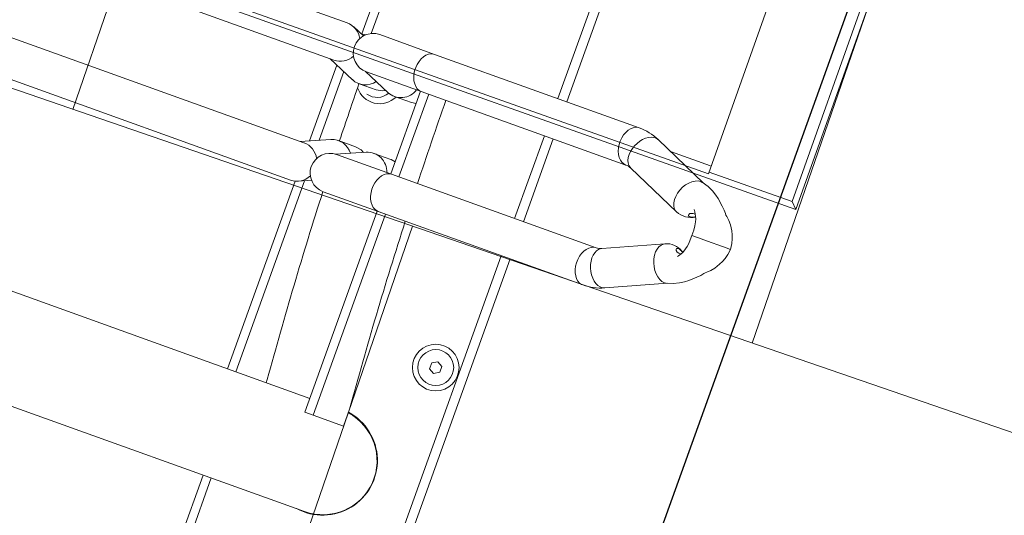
# Model space of a CAD drawing. Header units: metres. Extents: x 134157 to 138734, y 451157 to 455772.
# Tile 152 of 233: x 136407.623 to 136408.171, y 453387.39 to 453387.666. Entities that reach past the tile are written whole.
import ezdxf
from ezdxf import colors
from ezdxf.entities.mleader import LeaderData, LeaderLine
from ezdxf.math import Vec2, Vec3

# ---------------------------------------------------------------- set-up
doc = ezdxf.new("R2010")
doc.units = ezdxf.units.M
doc.layers.add('-DR-alg-hulplijnen', color=210, linetype='Continuous', plot=False)
doc.layers.add('-DR-alg-hulplijnen aandachtspunten', color=210, linetype='Continuous', plot=False)
doc.layers.add('-DR-alg-hulplijnen kantverharding asflast nieuwe fietsstraat', color=7, linetype='Continuous', true_color=0xff9429, plot=False)
doc.layers.add('-DR-nw-gr-arc-gras', color=7, linetype='Continuous', true_color=0xb5d5a4)
for name, color, linetype in [('-DR-nw-inr-fietsparkeren Tulip Traverse', 2, 'Continuous'), ('-DR-nw-vh-kantverharding', 3, 'Continuous'), ('VELOPA-FIG15', 1, 'Continuous'), ('VELOPA-FIG25', 1, 'Continuous')]:
    doc.layers.add(name, color=color, linetype=linetype)
for name, color, linetype, lineweight, true_color in [('-DR-nw-vh-arc-asfalt fietsstraat rood', 7, 'Continuous', 9, 0xdfbfc7), ('-DR-nw-vh-arc-sbs df Drainflow', 7, 'Continuous', 9, 0xb9747c), ('-DR-nw-vh-arc-sbs kf bruinrood rabat halfsteens', 7, 'Continuous', 9, 0xb88485)]:
    doc.layers.add(name, color=color, linetype=linetype, lineweight=lineweight, true_color=true_color)
doc.layers.add('-DR-nw-vh-arc-tegels 300x300x45', color=253, linetype='Continuous', lineweight=9)
doc.styles.add('CE', font='txt', dxfattribs={"height": 1.8})

# ---------------------------------------------------------------- blocks, each defined once
blk = doc.blocks.new('Tulip Traverse')
at = {"layer": 'VELOPA-FIG25', "color": 252, "linetype": 'Continuous', "lineweight": 9}
for p, q in [((3150, 200), (2850, 200)), ((3146.51, 196.51), (3150, 200)), ((3150, -200), (3150, 200)), ((3146.51, 196.51), (2853.49, 196.51)), ((3146.51, 147.5), (3146.51, 196.51)), ((3147.5, 147.5), (2852.5, 147.5)), ((3147.5, -147.5), (3147.5, 147.5))]:
    blk.add_line(p, q, dxfattribs=at)
blk = doc.blocks.new('Tulip fietsenrek rail')
at = {"layer": 'VELOPA-FIG15'}
blk.add_blockref('Tulip Traverse', (150, -200), dxfattribs=at)
blk = doc.blocks.new('Tulip Traverse voetplaat eenzijdig')
at = {"layer": '-DR-alg-hulplijnen', "ltscale": 30}
blk.add_lwpolyline([(3000, -1734.99), (3000, 190.01), (0, 190.01), (0, -1734.99)], close=True, dxfattribs=at)
at = {"layer": 'VELOPA-FIG15', "color": 252, "linetype": 'Continuous', "lineweight": 9, "flags": 128}
for points in [[(163.7, 106.03), (163.43, 105.53), (162.62, 104.53), (161.52, 103.72), (160.17, 103.12), (158.6, 102.77), (156.88, 102.66), (155.05, 102.81), (153.18, 103.21), (151.33, 103.83), (149.54, 104.68), (147.89, 105.71), (146.43, 106.89), (145.2, 108.2), (144.24, 109.57), (143.58, 110.98), (143.24, 112.37), (143.24, 113.7), (143.58, 114.93), (143.6, 114.99)], [(211.3, 106.03), (211.57, 105.53), (212.38, 104.53), (213.48, 103.72), (214.84, 103.12), (216.4, 102.77), (218.12, 102.66), (219.95, 102.81), (221.82, 103.21), (223.68, 103.83), (225.46, 104.68), (227.11, 105.71), (228.57, 106.89), (229.8, 108.2), (230.77, 109.57), (231.42, 110.98), (231.76, 112.37), (231.76, 113.7), (231.42, 114.93), (231.4, 114.99)], [(163, 102.91), (162.82, 101.58), (162.3, 100.3), (161.44, 99.1), (160.28, 98.02), (158.86, 97.1), (157.21, 96.37), (155.4, 95.85), (153.48, 95.55), (151.51, 95.49), (149.55, 95.67), (147.68, 96.08), (145.94, 96.71), (144.4, 97.54), (143.1, 98.54), (142.09, 99.69), (141.4, 100.93), (141.05, 102.24), (141, 102.91)], [(212, 102.91), (212.18, 101.58), (212.7, 100.3), (213.56, 99.1), (214.72, 98.02), (216.14, 97.1), (217.79, 96.37), (219.6, 95.85), (221.52, 95.55), (223.49, 95.49), (225.45, 95.67), (227.32, 96.08), (229.06, 96.71), (230.6, 97.54), (231.9, 98.54), (232.91, 99.69), (233.6, 100.93), (233.96, 102.24), (234, 102.91)], [(163, -18.1), (162.82, -19.43), (162.3, -20.71), (161.44, -21.91), (160.28, -22.99), (158.86, -23.91), (157.21, -24.64), (155.4, -25.17), (153.48, -25.46), (151.51, -25.52), (149.55, -25.34), (147.68, -24.93), (145.94, -24.3), (144.4, -23.47), (143.1, -22.47), (142.09, -21.33), (141.4, -20.08), (141.05, -18.77), (141, -18.1)], [(212, -18.1), (212.18, -19.43), (212.7, -20.71), (213.56, -21.91), (214.72, -22.99), (216.14, -23.91), (217.79, -24.64), (219.6, -25.17), (221.52, -25.46), (223.49, -25.52), (225.45, -25.34), (227.32, -24.93), (229.06, -24.3), (230.6, -23.47), (231.9, -22.47), (232.91, -21.33), (233.6, -20.08), (233.96, -18.77), (234, -18.1)]]:
    blk.add_lwpolyline(points, dxfattribs=at)
at = {"layer": 'VELOPA-FIG25', "color": 252, "linetype": 'Continuous', "lineweight": 9}
for p, q in [((187.5, 172.03), (187.5, 173.68)), ((187.5, 171.64), (187.5, 172.03)), ((187.5, 157.16), (187.5, 171.64)), ((187.5, 157.16), (187.5, 156.89)), ((187.5, 156.89), (187.5, 150.69)), ((157.89, 147.05), (143.6, 114.99)), ((147.5, 123.73), (147.5, 147.5)), ((231.4, 114.99), (217.11, 147.05)), ((163.7, 106.03), (178.05, 138.23)), ((196.95, 138.23), (211.3, 106.03)), ((141, 102.91), (141, -18.1)), ((163, -18.1), (163, 102.91)), ((212, 102.91), (212, -18.1)), ((234, -18.1), (234, 102.91)), ((141, 60), (65, 60)), ((212, 60), (163, 60)), ((516, 60), (234, 60)), ((141, 54.75), (72.5, 54.75)), ((212, 54.75), (163, 54.75)), ((516, 54.75), (234, 54.75)), ((301.54, 41.5), (303.27, 44.5)), ((303.27, 44.5), (306.73, 44.5)), ((306.73, 44.5), (308.46, 41.5)), ((303.27, 38.5), (301.54, 41.5)), ((306.73, 38.5), (303.27, 38.5)), ((308.46, 41.5), (306.73, 38.5)), ((343, 4.24), (353, 4.24)), ((353, -13.71), (353, 4.24)), ((405.15, -341.15), (405.15, -0.08)), ((163, -13.71), (212, -13.71)), ((234, -13.71), (353, -13.71)), ((353, -13.71), (353, -18.58)), ((141, -18.1), (141, -50.59)), ((163, -50.59), (163, -18.1)), ((163, -18.58), (212, -18.58)), ((170.66, -31.26), (170.66, -21.19)), ((204.35, -21.19), (204.35, -31.26)), ((212, -18.1), (212, -50.59)), ((234, -50.59), (234, -18.1)), ((234, -18.58), (353, -18.58)), ((344.85, -18.58), (344.85, -341.13)), ((162.99, -51.17), (169.78, -35.49)), ((205.22, -35.49), (212.02, -51.17)), ((170.66, -52.19), (170.66, -42.12)), ((204.35, -42.12), (204.35, -52.19)), ((344.85, -44.48), (343, -44.48)), ((144.01, -60), (65, -60)), ((72.5, -55.25), (142.04, -55.25)), ((144.79, -58.9), (141.88, -65.62)), ((163, -72.07), (169.78, -56.43)), ((205.22, -56.43), (212, -72.07)), ((233.12, -65.62), (230.21, -58.9)), ((405.15, -55.25), (516, -55.25)), ((516, -60), (405.15, -60)), ((207.83, -62.43), (167.18, -62.43)), ((344.85, -62.43), (231.74, -62.43)), ((141, -69.86), (141, -244.2)), ((163, -244.2), (163, -69.86)), ((209.94, -67.31), (165.06, -67.31)), ((212, -69.86), (212, -244.2)), ((344.85, -67.31), (233.69, -67.31)), ((234, -244.2), (234, -69.86))]:
    blk.add_line(p, q, dxfattribs=at)
at = {"layer": 'VELOPA-FIG25', "color": 252, "linetype": 'Continuous', "lineweight": 9, "flags": 128}
for points in [[(187.5, 173.71), (184.25, 173.2), (181.65, 172.49), (179.67, 171.74), (177.61, 170.76), (176.13, 169.9), (174.73, 168.94), (172.78, 167.32), (171.05, 165.54), (170.4, 164.75), (169.72, 164.2), (168.23, 162.9), (166.47, 161.22), (163.25, 157.61), (161.82, 155.68), (160.27, 153.2), (158.78, 150.07), (157.64, 146.21)], [(217.36, 146.21), (216.22, 150.07), (214.73, 153.2), (213.18, 155.68), (211.76, 157.61), (208.53, 161.22), (206.78, 162.9), (205.29, 164.2), (204.6, 164.75), (203.95, 165.54), (202.22, 167.32), (200.27, 168.94), (198.87, 169.9), (197.39, 170.76), (195.33, 171.74), (193.35, 172.49), (190.76, 173.2), (187.5, 173.71)], [(173.55, 147.02), (173.55, 147.02), (173.63, 147.05), (174.02, 147.38), (174.65, 147.87), (175.63, 148.5), (176.76, 149.08), (178.19, 149.67), (179.75, 150.14), (181.8, 150.55), (184.38, 150.77), (187.5, 150.67)], [(176.97, 149.17), (177.18, 148.79), (177.69, 147.67), (177.99, 146.58), (178.04, 145.81), (177.89, 145.33), (177.57, 145.11), (177.07, 145.17), (176.46, 145.59), (176.01, 146.32), (175.76, 147.35), (175.69, 148.42), (175.69, 148.53)], [(187.5, 150.67), (190.15, 150.78), (192.4, 150.65), (194.26, 150.36), (195.76, 150), (198.09, 149.15), (200, 148.11), (200.73, 147.59), (201.15, 147.26), (201.26, 147.19), (201.29, 147.2)], [(196.96, 146.02), (197.06, 145.44), (197.34, 145.15), (197.78, 145.13), (198.37, 145.43), (198.96, 146.25), (199.24, 147.31), (199.32, 148.39), (199.31, 148.49)], [(157.69, 146.23), (157.55, 145.25), (157.75, 143.75), (158.35, 142.21), (159.31, 140.69), (160.61, 139.25), (162.2, 137.94), (164, 136.82), (165.96, 135.92), (168, 135.28), (170.04, 134.93), (172, 134.88), (173.81, 135.13), (175.39, 135.67), (176.69, 136.48), (177.66, 137.53), (178.03, 138.31)], [(217.31, 146.23), (217.45, 145.25), (217.25, 143.75), (216.66, 142.21), (215.69, 140.69), (214.39, 139.25), (212.81, 137.94), (211, 136.82), (209.04, 135.92), (207, 135.28), (204.96, 134.93), (203, 134.88), (201.2, 135.13), (199.61, 135.67), (198.31, 136.48), (197.35, 137.53), (196.97, 138.31)], [(170.64, -21.19), (170.66, -21.1), (170.2, -18.58)], [(204.36, -21.19), (204.35, -21.1), (204.8, -18.58)], [(169.15, -36.95), (170.06, -38.62), (170.64, -42.12)], [(205.86, -36.95), (204.94, -38.62), (204.36, -42.12)], [(144.13, -60.43), (143.88, -59.46), (143.69, -57.8)]]:
    blk.add_lwpolyline(points, dxfattribs=at)
at = {"layer": 'VELOPA-FIG25', "color": 252, "linetype": 'Continuous', "lineweight": 9}
for radius in [13, 10]:
    blk.add_circle((305, 41.5), radius, dxfattribs=at)
for centre, radius, start, end in [((166.78, 142.88), 12.18, 337.8623, 31.5529), ((206.52, 142.72), 10.57, 146.3903, 204.8393), ((203.74, 145.45), 6.81, 146.8818, 175.2477), ((170.59, 102.85), 29.59, 155.7861, 179.8928), ((204.31, 102.83), 29.69, 0.1514, 24.1697), ((170.55, 102.86), 7.55, 155.1668, 179.6512), ((204.26, 102.82), 7.74, 0.6543, 24.5277), ((375, -0.25), 30.5, 351.3116, 171.5322), ((375.04, -0.01), 30.1, 359.7685, 171.8778), ((151.79, 2374.19), 2377.65, 271.98152, 274.61272), ((143.89, 2582.77), 2586.38, 270.4234, 271.50906), ((159.9, -31.22), 10.75, 336.6454, 73.2251), ((215.1, -31.22), 10.75, 106.7749, 203.3546), ((165, -42), 13, 308.5211, 64.2094), ((165, -43.5), 10, 344.534, 60), ((160.01, -52.16), 10.64, 336.4239, 53.9235), ((214.99, -52.16), 10.64, 126.0765, 203.5761), ((151.79, 2325.47), 2377.66, 271.98149, 274.61272), ((152, -50.59), 11, 180, 0), ((143.94, 2532.38), 2584.71, 270.59237, 271.33416), ((223, -50.59), 11, 180, 0), ((151.79, -69.89), 10.79, 117.2731, 179.8312), ((152.18, -69.91), 10.82, 0.2889, 62.6068), ((222.82, -69.91), 10.82, 117.3932, 179.7111), ((223.22, -69.89), 10.79, 0.1688, 62.7269)]:
    blk.add_arc(centre, radius, start, end, dxfattribs=at)

msp = doc.modelspace()

# ---------------------------------------------------------------- hatches: boundary and pattern name
at = {"layer": '-DR-nw-gr-arc-gras', "transparency": 33554687}
h = msp.add_hatch(dxfattribs=at)
h.set_pattern_fill('AGR-BOLLEN', color=256, scale=0.1, pattern_type=2)
h.set_pattern_definition([(115.335625, (136419.71802, 453326.2367), (-0.223681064, -0.105903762), [0.06, -0.187485]), (205.335625, (136419.71802, 453326.2367), (0.105903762, -0.223681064), [0.06, -0.187485])])
edge = h.paths.add_edge_path()
edge.add_arc((-7000776.80952, 3043164.56756), 7592527.99736, 340.056750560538, 340.05722562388)
edge.add_line((136455.78156, 453494.25428), (136455.1236, 453494.49341))
edge.add_arc((380495.22236, 364992.54844), 259592.30355, 160.0666568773, 160.0804453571)
edge.add_line((136433.83229, 453435.76153), (136433.81349, 453435.76834))
edge.add_line((136433.81349, 453435.76834), (136432.1795, 453431.25509))
edge.add_line((136432.1795, 453431.25509), (136432.1983, 453431.24829))
edge.add_line((136432.1983, 453431.24829), (136431.67763, 453429.86961))
edge.add_line((136431.67763, 453429.86961), (136432.33635, 453429.63123))
edge.add_line((136432.33635, 453429.63123), (136434.30927, 453435.07658))
at = {"layer": '-DR-nw-vh-arc-asfalt fietsstraat rood', "transparency": 33554687}
h = msp.add_hatch(color=256, dxfattribs=at)
h.dxf.hatch_style = 1
h.paths.add_polyline_path([(136403.73671, 453366.33143), (136407.68783, 453364.90703, -0.000637), (136419.7061, 453398.46725), (136415.7538, 453399.88828, 0.000636)])
at = {"layer": '-DR-nw-vh-arc-sbs df Drainflow'}
h = msp.add_hatch(dxfattribs=at)
h.set_pattern_fill('AVH-SBS_KEIFORMAAT_ELLEBOOG_01', color=256, scale=3, angle=71, pattern_type=2)
h.set_pattern_definition([(71, (0, 0), (-0.38132601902, -0.18598512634), [0.9, -0.3]), (161, (0.19534, 0.5673), (-0.38132601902, -0.18598512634), [0.9, -0.3]), (71, (-0.04416, 0.3325), (-0.38132601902, -0.18598512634), [0, -1.2]), (71, (-0.03948, 0.8068), (-0.38132601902, -0.18598512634), [0, -1.2])])
h.paths.add_polyline_path([(136407.66542, 453385.04736, 0.41422), (136407.84668, 453384.66376), (136409.16474, 453384.19167, -0.414182), (136409.46687, 453383.5524), (136421.30808, 453416.4876, -0.413756), (136420.66866, 453416.18699), (136419.35077, 453416.66084, 0.413864), (136418.96708, 453416.48037)])
at = {"layer": '-DR-nw-vh-arc-sbs kf bruinrood rabat halfsteens', "transparency": 33554687}
h = msp.add_hatch(color=256, dxfattribs=at)
h.dxf.hatch_style = 1
h.paths.add_polyline_path([(136403.73671, 453366.33143, -0.000636), (136415.7538, 453399.88828), (136415.38747, 453400.02), (136409.46687, 453383.5524), (136409.3658, 453383.27011), (136408.72531, 453381.48132), (136408.62426, 453381.19912), (136408.45595, 453380.7283), (136408.28763, 453380.25748), (136408.11932, 453379.78666), (136407.95101, 453379.31585), (136407.78269, 453378.84503), (136407.61438, 453378.37421), (136407.44606, 453377.90339), (136407.27775, 453377.43257), (136407.10943, 453376.96175), (136406.94112, 453376.49093), (136406.77281, 453376.02011), (136406.60449, 453375.5493), (136406.43618, 453375.07848), (136406.26786, 453374.60766), (136406.09955, 453374.13684), (136405.93123, 453373.66602), (136405.76292, 453373.1952), (136405.5946, 453372.72438), (136405.42629, 453372.25357), (136405.25798, 453371.78275), (136405.08966, 453371.31193), (136404.92135, 453370.84111), (136404.08645, 453368.50201), (136403.36207, 453366.46649)])
h = msp.add_hatch(color=256, dxfattribs=at)
h.dxf.hatch_style = 1
h.paths.add_polyline_path([(136414.07311, 453381.58472, -0.000318), (136420.08251, 453398.33191), (136419.7061, 453398.46725, 0.000637), (136407.68783, 453364.90703), (136408.06412, 453364.77137, -0.000285), (136413.43266, 453379.79592), (136413.43259, 453379.79594)])
at = {"layer": '-DR-nw-vh-arc-tegels 300x300x45'}
h = msp.add_hatch(dxfattribs=at)
h.set_pattern_fill('AVH-TEGEL_200X200_HALFST', color=256, scale=2, angle=71, pattern_type=2)
h.set_pattern_definition([(71, (0, 0), (-0.05887645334, 0.44332106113), [0.4, -0.4]), (161, (0, 0), (-0.13022726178, -0.37820743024), [])])
h.paths.add_polyline_path([(136407.30796, 453384.64428), (136409.0973, 453384.00338), (136408.99614, 453383.72095), (136409.27854, 453383.61984), (136409.07721, 453383.06412), (136408.51158, 453383.25759), (136407.93851, 453381.65709), (136400.77192, 453380.05152), (136401.65082, 453381.93196), (136403.14224, 453386.11084), (136403.71536, 453385.92555), (136406.60536, 453394.0296), (136408.42364, 453393.38338), (136409.93582, 453392.83978), (136410.21794, 453392.73896), (136407.47713, 453385.1148)])

# ---------------------------------------------------------------- linework, layer by layer
at = {"layer": '-DR-alg-hulplijnen kantverharding asflast nieuwe fietsstraat'}
for points in [[(136615.55749, 453953.71128), (136612.59882, 453946.97744), (136593.39685, 453893.94806), (136588.98001, 453881.75673), (136586.92969, 453874.65046, -0.015888), (136585.95254, 453871.62774), (136586.32885, 453871.49148), (136577.73834, 453847.76738, 0.004102), (136569.55145, 453824.56509, -0.004267), (136561.0218, 453800.41688), (136429.64869, 453438.35722, 0.002152), (136389.02415, 453324.87671), (136377.11926, 453291.16513), (136363.76655, 453256.91014), (136359.07948, 453243.63757)], [(136615.55749, 453953.71128), (136612.59882, 453946.97744), (136593.39685, 453893.94806), (136588.98001, 453881.75673), (136586.92969, 453874.65046, -0.015888), (136585.95254, 453871.62774), (136586.32885, 453871.49148), (136577.73834, 453847.76738, 0.004102), (136569.55145, 453824.56509, -0.004267), (136561.0218, 453800.41688), (136429.64869, 453438.35722, 0.002152), (136389.02415, 453324.87671), (136377.11926, 453291.16513), (136363.76655, 453256.91014), (136363.7281, 453256.80125)], [(136620.46702, 453951.93353), (136618.88984, 453946.46613, -0.016644), (136617.86159, 453943.30118), (136595.36718, 453881.17919, -0.016644), (136594.13067, 453878.08964), (136591.84169, 453872.87999, 0.011636), (136590.95547, 453870.72837), (136590.60519, 453869.79045), (136590.22908, 453869.92663), (136581.68741, 453846.33741, 0.004102), (136573.52345, 453823.20011, -0.004267), (136564.96993, 453798.9843), (136433.59682, 453436.92464, 0.002152), (136392.98446, 453323.47817), (136381.05704, 453289.70279), (136367.70433, 453255.4478), (136363.03979, 453242.23902)], [(136620.46702, 453951.93353), (136618.88984, 453946.46613, -0.016644), (136617.86159, 453943.30118), (136595.36718, 453881.17919, -0.016644), (136594.13067, 453878.08964), (136591.84169, 453872.87999, 0.011636), (136590.95547, 453870.72837), (136590.60519, 453869.79045), (136590.22908, 453869.92663), (136581.68741, 453846.33741, 0.004102), (136573.52345, 453823.20011, -0.004267), (136564.96993, 453798.9843), (136433.59682, 453436.92464, 0.002152), (136392.98446, 453323.47817), (136381.05704, 453289.70279), (136367.70433, 453255.4478), (136367.68318, 453255.3879)]]:
    msp.add_lwpolyline(points, format="xyb", dxfattribs=at)
at = {"layer": '-DR-nw-vh-kantverharding'}
for points in [[(136359.07948, 453243.63757), (136363.76655, 453256.91014), (136377.11926, 453291.16513), (136389.02415, 453324.87671, -0.002152), (136429.64869, 453438.35722), (136561.0218, 453800.41688, 0.004267), (136569.55145, 453824.56509, -0.004102), (136577.73834, 453847.76738), (136586.32885, 453871.49148), (136585.95254, 453871.62774)], [(136363.7281, 453256.80125), (136363.76655, 453256.91014), (136377.11926, 453291.16513), (136389.02415, 453324.87671, -0.002152), (136429.64869, 453438.35722), (136561.0218, 453800.41688, 0.004267), (136569.55145, 453824.56509, -0.004102), (136577.73834, 453847.76738), (136586.32885, 453871.49148), (136585.95254, 453871.62774)], [(136363.03979, 453242.23902), (136367.70433, 453255.4478), (136381.05704, 453289.70279), (136392.98446, 453323.47817, -0.002152), (136433.59682, 453436.92464), (136564.96993, 453798.9843, 0.004267), (136573.52345, 453823.20011, -0.004102), (136581.68741, 453846.33741), (136590.22908, 453869.92663), (136590.60519, 453869.79045)], [(136367.68318, 453255.3879), (136367.70433, 453255.4478), (136381.05704, 453289.70279), (136392.98446, 453323.47817, -0.002152), (136433.59682, 453436.92464), (136564.96993, 453798.9843, 0.004267), (136573.52345, 453823.20011, -0.004102), (136581.68741, 453846.33741), (136590.22908, 453869.92663), (136590.60519, 453869.79045)], [(136392.1877, 453320.02068), (136393.36164, 453323.34498, -0.002152), (136433.97284, 453436.78821), (136565.34594, 453798.84787, 0.004267), (136573.90174, 453823.07012, -0.004102), (136582.06352, 453846.20123), (136590.469, 453869.41434)], [(136388.64527, 453325.00506, -0.002152), (136429.27268, 453438.49366), (136433.48823, 453450.11157)]]:
    msp.add_lwpolyline(points, format="xyb", dxfattribs=at)

# ---------------------------------------------------------------- block references
at = {"layer": '-DR-nw-inr-fietsparkeren Tulip Traverse'}
for name, p, xscale, yscale, zscale, rotation in [('Tulip fietsenrek rail', (136409.16009, 453390.66945), 0.0009999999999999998, 0.0009999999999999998, 0.0009999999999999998, 250.4383029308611), ('Tulip Traverse voetplaat eenzijdig', (136407.91888, 453387.77292), 0.001, 0.001, 0.001, 250.2240704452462)]:
    msp.add_blockref(name, p, dxfattribs=dict(at, xscale=xscale, yscale=yscale, zscale=zscale, rotation=rotation))

# ---------------------------------------------------------------- leaders
at = {"layer": '-DR-alg-hulplijnen aandachtspunten'}
ml = msp.add_multileader_mtext('Standard', dxfattribs=at)
ml.set_content('Dient hier rekening gehouden te worden \\Peen doorgaande weg? e.e.a. afhankelijk van aansluitend ontwerp', color=7, style='CE')
ml.set_leader_properties(color=256, linetype='ByLayer', lineweight=-1)
ml.build(insert=Vec2(0, 0))
ml.multileader.update_dxf_attribs({"text_left_attachment_type": 5, "text_right_attachment_type": 5, "dogleg_length": 70.90462, "arrow_head_size": 0.5, "scale": 0.2})
ctx = ml.context
ctx.base_point, ctx.scale, ctx.char_height, ctx.arrow_head_size, ctx.landing_gap_size, ctx.plane_origin, ctx.plane_x_axis, ctx.plane_y_axis = Vec3(136388.3781, 453391.88354), 0.2, 0.8, 0.5, 0.04, Vec3(136401.82687, 453391.35139), Vec3(0.33651, 0.94168), Vec3(-0.94168, 0.33651)
ctx.left_attachment, ctx.right_attachment = 5, 5
notes = []
notes.append((ctx, [(1, (1, 1, 0), (136399.31714, 453422.49506), (-0.33651, -0.94168), 0.8587, [(0, [(136413.51959, 453427.30583)], 0, [])])]))
ctx.mtext.insert, ctx.mtext.text_direction, ctx.mtext.rotation, ctx.mtext.flow_direction = Vec3(136386.13981, 453392.72588), Vec3(0.33651, 0.94168), 1.227588, 5
ml = msp.add_multileader_mtext('Standard', dxfattribs=at)
ml.set_content("Dient hier ook nog rekening gehouden te worden \\Pmet het plaatsen van nieuw OC's ?", color=7, style='CE')
ml.set_leader_properties(color=256, linetype='ByLayer', lineweight=-1)
ml.build(insert=Vec2(0, 0))
ml.multileader.update_dxf_attribs({"text_left_attachment_type": 5, "text_right_attachment_type": 5, "dogleg_length": 70.90462, "arrow_head_size": 0.5, "scale": 0.2})
ctx = ml.context
ctx.base_point, ctx.scale, ctx.char_height, ctx.arrow_head_size, ctx.landing_gap_size, ctx.plane_origin, ctx.plane_x_axis, ctx.plane_y_axis = Vec3(136395.28064, 453388.43787), 0.2, 0.8, 0.5, 0.04, Vec3(136406.16316, 453380.72439), Vec3(0.33651, 0.94168), Vec3(-0.94168, 0.33651)
ctx.left_attachment, ctx.right_attachment = 5, 5
notes.append((ctx, [(1, (1, 1, 0), (136403.65343, 453411.86806), (-0.33651, -0.94168), 0.8587, [(0, [(136415.67284, 453415.43039)], 0, [])])]))
ctx.mtext.insert, ctx.mtext.text_direction, ctx.mtext.rotation, ctx.mtext.flow_direction = Vec3(136393.05118, 453389.27705), Vec3(0.33651, 0.94168), 1.227588, 5
for ctx, leaders in notes:
    for number, flags, end, landing, length, lines in leaders:
        leader = LeaderData()
        leader.index, (leader.has_last_leader_line, leader.has_dogleg_vector, leader.attachment_direction) = number, flags
        leader.last_leader_point, leader.dogleg_vector, leader.dogleg_length = Vec3(end), Vec3(landing), length
        for number, points, colour, breaks in lines:
            line = LeaderLine()
            line.index, line.vertices, line.color, line.breaks = number, Vec3.list(points), colors.encode_raw_color(colour), breaks
            leader.lines.append(line)
        ctx.leaders.append(leader)

doc.saveas('drawing.dxf')
